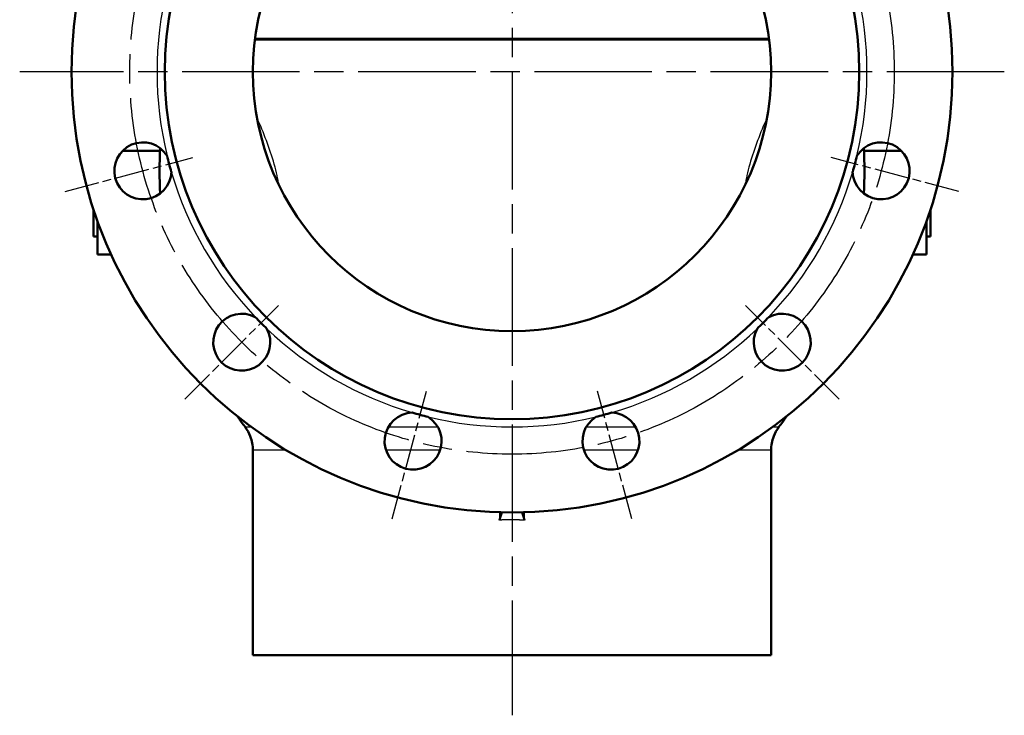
# Model space of a CAD drawing. Header units: millimetres. Extents: x 123 to 1447, y 427 to 1954.
# Tile 12 of 20: x 1067 to 1447, y 957 to 1226. Entities that reach past the tile are written whole.
import ezdxf

# ---------------------------------------------------------------- set-up
doc = ezdxf.new("R2010")
doc.units = ezdxf.units.MM
doc.header["$LTSCALE"] = 8
doc.linetypes.add('CHAIN', pattern=[0.3543, 0.2362, -0.0295, 0.0591, -0.0295])
for name, color, linetype, lineweight in [('Mittellinie(DIN)', 4, 'CHAIN', 25), ('Mittelpunktmarkierung(DIN)', 4, 'CHAIN', 25), ('Sichtbare Kanten(DIN)', 7, 'Continuous', 50), ('Sichtbare tangentiale Kanten(DIN)', 3, 'Continuous', 25)]:
    doc.layers.add(name, color=color, linetype=linetype, lineweight=lineweight)

msp = doc.modelspace()

# ---------------------------------------------------------------- linework, layer by layer
at = {"layer": 'Mittellinie(DIN)', "linetype": 'CHAIN', "ltscale": 23.990969}
msp.add_circle((1256.93, 1205.59), 147.5, dxfattribs=at)
at = {"layer": 'Mittelpunktmarkierung(DIN)', "linetype": 'CHAIN', "ltscale": 23.990969}
for p, q in [((1256.93, 1953.57), (1256.93, 957.33)), ((1446.93, 1205.59), (1066.93, 1205.59))]:
    msp.add_line(p, q, dxfattribs=at)
at = {"layer": 'Mittelpunktmarkierung(DIN)', "linetype": 'CHAIN', "ltscale": 7.083847}
for p, q in [((1084.51, 1159.39), (1133.77, 1172.59)), ((1429.35, 1159.39), (1380.08, 1172.59)), ((1130.71, 1079.37), (1166.77, 1115.43)), ((1383.15, 1079.37), (1347.09, 1115.43)), ((1210.73, 1033.17), (1223.93, 1082.43)), ((1303.13, 1033.17), (1289.93, 1082.43))]:
    msp.add_line(p, q, dxfattribs=at)
at = {"layer": 'Sichtbare Kanten(DIN)'}
for p, q in [((1254.93, 1218.09), (1157.71, 1218.09)), ((1157.75, 1218.39), (1356.11, 1218.39)), ((1258.93, 1218.09), (1254.93, 1218.09)), ((1356.14, 1218.09), (1258.93, 1218.09)), ((1106.58, 1175.09), (1121.1, 1175.09)), ((1407.28, 1175.09), (1392.76, 1175.09)), ((1095.43, 1142.09), (1095.43, 1152.51)), ((1418.43, 1152.51), (1418.43, 1142.09)), ((1096.93, 1135.09), (1096.93, 1148.14)), ((1416.93, 1135.09), (1416.93, 1148.14)), ((1095.43, 1142.09), (1096.93, 1142.09)), ((1418.43, 1142.09), (1416.93, 1142.09)), ((1096.93, 1135.09), (1102.24, 1135.09)), ((1416.93, 1135.09), (1411.62, 1135.09)), ((1156.93, 980.59), (1156.93, 1059.59)), ((1356.93, 980.59), (1356.93, 1059.59)), ((1156.93, 980.59), (1356.93, 980.59))]:
    msp.add_line(p, q, dxfattribs=at)
at = {"layer": 'Sichtbare Kanten(DIN)', "flags": 128}
for points in [[(1252.07, 1032.68), (1252.12, 1032.8), (1252.16, 1032.93), (1252.2, 1033.05), (1252.24, 1033.17), (1252.28, 1033.3), (1252.32, 1033.42), (1252.37, 1033.54), (1252.41, 1033.67), (1252.45, 1033.79), (1252.49, 1033.91), (1252.53, 1034.03), (1252.57, 1034.16), (1252.61, 1034.28), (1252.65, 1034.4), (1252.7, 1034.53), (1252.74, 1034.65), (1252.78, 1034.77), (1252.82, 1034.9), (1252.86, 1035.02), (1252.9, 1035.14), (1252.94, 1035.26), (1252.98, 1035.39), (1253.02, 1035.51), (1253.06, 1035.63)], [(1260.8, 1035.63), (1260.84, 1035.51), (1260.88, 1035.39), (1260.92, 1035.27), (1260.96, 1035.15), (1261, 1035.03), (1261.04, 1034.91), (1261.08, 1034.79), (1261.12, 1034.67), (1261.16, 1034.54), (1261.2, 1034.42), (1261.24, 1034.3), (1261.28, 1034.18), (1261.32, 1034.05), (1261.36, 1033.93), (1261.4, 1033.81), (1261.45, 1033.68), (1261.49, 1033.56), (1261.53, 1033.43), (1261.57, 1033.31), (1261.61, 1033.18), (1261.66, 1033.06), (1261.7, 1032.93), (1261.74, 1032.81), (1261.78, 1032.68)]]:
    msp.add_lwpolyline(points, dxfattribs=at)
at = {"layer": 'Sichtbare Kanten(DIN)'}
for radius in [170, 134, 100]:
    msp.add_circle((1256.93, 1205.59), radius, dxfattribs=at)
for centre, radius, start, end in [((1114.46, 1167.41), 11, 31.6929, 358.3071), ((1399.4, 1167.41), 11, 181.6929, 148.3071), ((1285.93, 1167.59), 165, 177.0292, 183.0883), ((1227.93, 1167.59), 165, 356.9117, 2.9708), ((1256.93, 1205.59), 137, 193.6785, 196.3215), ((1256.93, 1205.59), 137, 343.6785, 346.3215), ((1152.63, 1101.29), 11, 61.6929, 28.3071), ((1256.93, 1205.59), 137, 223.6785, 226.3215), ((1361.23, 1101.29), 11, 151.6929, 118.3071), ((1256.93, 1205.59), 137, 313.6785, 316.3215), ((1285.93, 1167.59), 165, 215.1332, 216.8699), ((1218.75, 1063.11), 11, 91.6929, 58.3071), ((1256.93, 1205.59), 137, 253.6785, 256.3215), ((1295.11, 1063.11), 11, 121.6929, 88.3071), ((1256.93, 1205.59), 137, 283.6785, 286.3215), ((1227.93, 1167.59), 165, 323.1301, 324.8668), ((1141.93, 1059.59), 15, 21.0395, 36.8699), ((1371.93, 1059.59), 15, 143.1301, 158.9605), ((1141.93, 1059.59), 15, 0, 21.0395), ((1371.93, 1059.59), 15, 158.9605, 180)]:
    msp.add_arc(centre, radius, start, end, dxfattribs=at)
at = {"layer": 'Sichtbare tangentiale Kanten(DIN)'}
for p, q in [((1153.93, 1068.59), (1156.28, 1068.59)), ((1209.21, 1068.59), (1228.29, 1068.59)), ((1285.56, 1068.59), (1304.65, 1068.59)), ((1357.58, 1068.59), (1359.93, 1068.59)), ((1169.84, 1059.59), (1156.93, 1059.59)), ((1229.17, 1059.59), (1208.33, 1059.59)), ((1305.52, 1059.59), (1284.69, 1059.59)), ((1356.93, 1059.59), (1344.02, 1059.59)), ((1252.07, 1035.66), (1252.07, 1032.68)), ((1261.78, 1032.68), (1261.78, 1035.66))]:
    msp.add_line(p, q, dxfattribs=at)
at = {"layer": 'Sichtbare tangentiale Kanten(DIN)', "flags": 128}
for points in [[(1167, 1161.85), (1166.82, 1162.71), (1166.64, 1163.63), (1166.45, 1164.61), (1166.25, 1165.63), (1166.03, 1166.69), (1165.78, 1167.78), (1165.49, 1168.89), (1165.18, 1170.01), (1164.85, 1171.14), (1164.5, 1172.27), (1164.14, 1173.41), (1163.76, 1174.55), (1163.37, 1175.69), (1162.98, 1176.83), (1162.57, 1177.96), (1162.15, 1179.08), (1161.72, 1180.2), (1161.29, 1181.31), (1160.85, 1182.42), (1160.4, 1183.51), (1159.94, 1184.6), (1159.47, 1185.68), (1159, 1186.74), (1158.52, 1187.8)], [(1355.33, 1187.8), (1354.86, 1186.74), (1354.38, 1185.67), (1353.92, 1184.6), (1353.46, 1183.51), (1353.01, 1182.41), (1352.57, 1181.31), (1352.13, 1180.2), (1351.71, 1179.08), (1351.29, 1177.96), (1350.88, 1176.83), (1350.48, 1175.69), (1350.09, 1174.55), (1349.72, 1173.41), (1349.35, 1172.27), (1349.01, 1171.14), (1348.68, 1170.01), (1348.36, 1168.88), (1348.08, 1167.78), (1347.83, 1166.69), (1347.6, 1165.63), (1347.41, 1164.61), (1347.22, 1163.63), (1347.04, 1162.71), (1346.86, 1161.85)], [(1254.92, 1032.7), (1254.8, 1032.7), (1254.68, 1032.7), (1254.56, 1032.7), (1254.45, 1032.7), (1254.33, 1032.7), (1254.21, 1032.69), (1254.09, 1032.69), (1253.97, 1032.69), (1253.85, 1032.69), (1253.73, 1032.69), (1253.61, 1032.69), (1253.5, 1032.69), (1253.38, 1032.69), (1253.26, 1032.69), (1253.14, 1032.69), (1253.02, 1032.69), (1252.9, 1032.68), (1252.78, 1032.68), (1252.66, 1032.68), (1252.55, 1032.68), (1252.43, 1032.68), (1252.31, 1032.68), (1252.19, 1032.68), (1252.07, 1032.68)], [(1261.77, 1032.66), (1261.65, 1032.67), (1261.53, 1032.67), (1261.41, 1032.67), (1261.29, 1032.67), (1261.17, 1032.67), (1261.05, 1032.67), (1260.94, 1032.67), (1260.82, 1032.68), (1260.7, 1032.68), (1260.58, 1032.68), (1260.46, 1032.68), (1260.34, 1032.68), (1260.22, 1032.68), (1260.1, 1032.68), (1259.99, 1032.68), (1259.87, 1032.69), (1259.75, 1032.69), (1259.63, 1032.69), (1259.51, 1032.69), (1259.39, 1032.69), (1259.27, 1032.69), (1259.15, 1032.69), (1259.03, 1032.69), (1258.92, 1032.69)]]:
    msp.add_lwpolyline(points, dxfattribs=at)
at = {"layer": 'Sichtbare tangentiale Kanten(DIN)'}
for start, end in [(166.3215, 193.6785), (346.3215, 13.6785), (196.3215, 223.6785), (316.3215, 343.6785), (226.3215, 253.6785), (286.3215, 313.6785), (256.3215, 283.6785)]:
    msp.add_arc((1256.93, 1205.59), 137, start, end, dxfattribs=at)
msp.add_ellipse((1256.93, 1006.98), major_axis=(100, 0), ratio=0.257353, start_param=1.550795, end_param=1.590798, dxfattribs=at)

doc.saveas('drawing.dxf')
